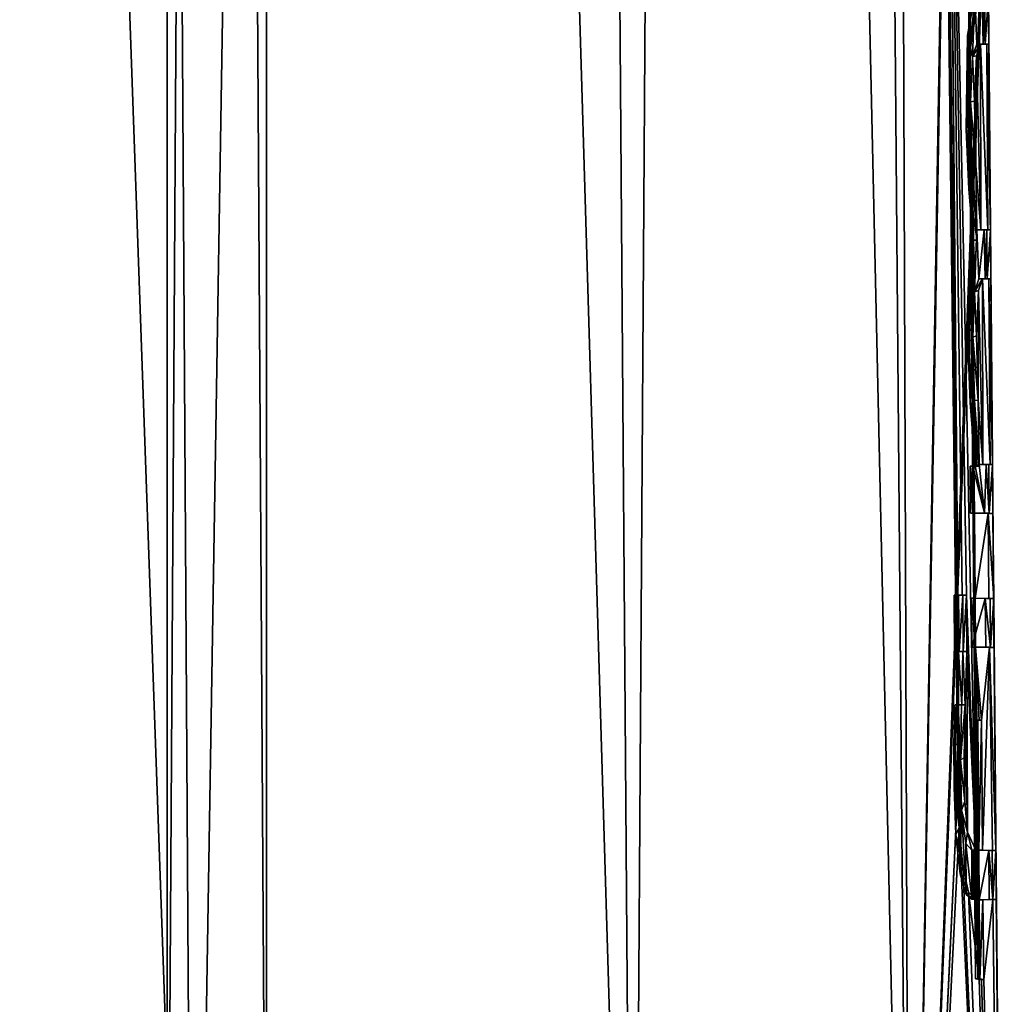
# Model space of a CAD drawing. Header units: millimetres. Extents: x -682 to 137, y -14 to 967.
# Tile 250 of 256: x 9.66 to 15, y 869.86 to 875.2. Entities that reach past the tile are written whole.
import ezdxf

# ---------------------------------------------------------------- set-up
doc = ezdxf.new("R2010")
doc.units = ezdxf.units.MM
doc.header["$LTSCALE"] = 65.185185
for name, color, linetype in [('3738', 7, 'CONTINUOUS'), ('3749', 7, 'CONTINUOUS'), ('3754', 7, 'CONTINUOUS'), ('3755', 7, 'CONTINUOUS'), ('3756', 7, 'CONTINUOUS'), ('3757', 7, 'CONTINUOUS'), ('3758', 7, 'CONTINUOUS'), ('3759', 7, 'CONTINUOUS'), ('3760', 7, 'CONTINUOUS'), ('3761', 7, 'CONTINUOUS'), ('3762', 7, 'CONTINUOUS'), ('3763', 7, 'CONTINUOUS'), ('3764', 7, 'CONTINUOUS'), ('3765', 7, 'CONTINUOUS'), ('3766', 7, 'CONTINUOUS'), ('3767', 7, 'CONTINUOUS'), ('3768', 7, 'CONTINUOUS'), ('3769', 7, 'CONTINUOUS'), ('3770', 7, 'CONTINUOUS'), ('3771', 7, 'CONTINUOUS'), ('3772', 7, 'CONTINUOUS'), ('3773', 7, 'CONTINUOUS'), ('3774', 7, 'CONTINUOUS'), ('3775', 7, 'CONTINUOUS'), ('3776', 7, 'CONTINUOUS'), ('3777', 7, 'CONTINUOUS'), ('3778', 7, 'CONTINUOUS'), ('3779', 7, 'CONTINUOUS'), ('3780', 7, 'CONTINUOUS'), ('3781', 7, 'CONTINUOUS'), ('3782', 7, 'CONTINUOUS'), ('3783', 7, 'CONTINUOUS'), ('3784', 7, 'CONTINUOUS'), ('3785', 7, 'CONTINUOUS'), ('3786', 7, 'CONTINUOUS'), ('3787', 7, 'CONTINUOUS'), ('3789', 7, 'CONTINUOUS'), ('3790', 7, 'CONTINUOUS'), ('3791', 7, 'CONTINUOUS'), ('3792', 7, 'CONTINUOUS'), ('3793', 7, 'CONTINUOUS')]:
    doc.layers.add(name, color=color, linetype=linetype)

msp = doc.modelspace()

# ---------------------------------------------------------------- linework, layer by layer
at = {"layer": '3738', "color": 7, "linetype": 'CONTINUOUS', "true_color": 0x96918c}
for points in [[(8.8988, 867.5, -6.4653), (10.4616, 867.5, -3.3992), (10.4616, 953.8, -3.3994), (8.8988, 867.5, -6.4653)], [(8.899, 953.8, -6.4659), (8.8988, 867.5, -6.4653), (10.4616, 953.8, -3.3994), (8.899, 953.8, -6.4659)], [(10.4616, 867.5, 3.3992), (8.8988, 867.5, 6.4653), (10.4616, 953.8, 3.3994), (10.4616, 867.5, 3.3992)], [(10.4616, 953.8, 3.3994), (8.8988, 867.5, 6.4653), (8.899, 953.8, 6.4659), (10.4616, 953.8, 3.3994)], [(10.4616, 867.5, -3.3992), (10.9995, 867.5), (10.4616, 953.8, -3.3994), (10.4616, 867.5, -3.3992)], [(10.9995, 867.5), (10.4616, 867.5, 3.3992), (11, 953.8, 0), (10.9995, 867.5)], [(10.4616, 953.8, -3.3994), (10.9995, 867.5), (11, 953.8, 0), (10.4616, 953.8, -3.3994)], [(11, 953.8, 0), (10.4616, 867.5, 3.3992), (10.4616, 953.8, 3.3994), (11, 953.8, 0)]]:
    msp.add_3dface(points, dxfattribs=at)
at = {"layer": '3749', "color": 7, "linetype": 'CONTINUOUS', "true_color": 0x96918c}
for points in [[(9.9864, 965.5044, -9.9864), (7.4978, 865.5044, -12.9866), (7.0615, 965.5044, -12.2308), (9.9864, 965.5044, -9.9864)], [(7.4978, 865.5044, 12.9866), (10.6035, 865.5044, 10.6035), (7.0615, 965.5044, 12.2308), (7.4978, 865.5044, 12.9866)], [(7.0615, 965.5044, 12.2308), (10.6035, 865.5044, 10.6035), (9.9864, 965.5044, 9.9864), (7.0615, 965.5044, 12.2308)], [(10.6035, 865.5044, -10.6035), (7.4978, 865.5044, -12.9866), (9.9864, 965.5044, -9.9864), (10.6035, 865.5044, -10.6035)], [(12.2308, 965.5044, -7.0615), (10.6035, 865.5044, -10.6035), (9.9864, 965.5044, -9.9864), (12.2308, 965.5044, -7.0615)], [(10.6035, 865.5044, 10.6035), (12.9866, 865.5044, 7.4978), (9.9864, 965.5044, 9.9864), (10.6035, 865.5044, 10.6035)], [(9.9864, 965.5044, 9.9864), (12.9866, 865.5044, 7.4978), (12.2308, 965.5044, 7.0615), (9.9864, 965.5044, 9.9864)], [(12.9866, 865.5044, -7.4978), (10.6035, 865.5044, -10.6035), (12.2308, 965.5044, -7.0615), (12.9866, 865.5044, -7.4978)], [(13.6417, 965.5044, -3.6553), (12.9866, 865.5044, -7.4978), (12.2308, 965.5044, -7.0615), (13.6417, 965.5044, -3.6553)], [(12.9866, 865.5044, 7.4978), (14.4846, 865.5044, 3.8812), (12.2308, 965.5044, 7.0615), (12.9866, 865.5044, 7.4978)], [(12.2308, 965.5044, 7.0615), (14.4846, 865.5044, 3.8812), (13.6417, 965.5044, 3.6553), (12.2308, 965.5044, 7.0615)], [(14.4846, 865.5044, -3.8812), (12.9866, 865.5044, -7.4978), (13.6417, 965.5044, -3.6553), (14.4846, 865.5044, -3.8812)], [(14.1229, 965.5044, 0), (14.4846, 865.5044, -3.8812), (13.6417, 965.5044, -3.6553), (14.1229, 965.5044, 0)], [(13.6417, 965.5044, 3.6553), (14.4846, 865.5044, 3.8812), (14.7438, 871.041, 2.458), (13.6417, 965.5044, 3.6553)], [(14.7473, 871.485, 2.413), (13.6417, 965.5044, 3.6553), (14.7433, 871.2692, 2.449), (14.7473, 871.485, 2.413)], [(13.6417, 965.5044, 3.6553), (14.7473, 871.485, 2.413), (14.6894, 878.237, 2.402), (13.6417, 965.5044, 3.6553)], [(14.7433, 871.2692, 2.449), (13.6417, 965.5044, 3.6553), (14.7438, 871.041, 2.458), (14.7433, 871.2692, 2.449)], [(14.4846, 865.5044, -3.8812), (14.1229, 965.5044, 0), (14.6973, 878.236, -2.353), (14.4846, 865.5044, -3.8812)], [(14.6996, 877.974, -2.353), (14.4846, 865.5044, -3.8812), (14.6973, 878.236, -2.353), (14.6996, 877.974, -2.353)], [(14.6894, 878.237, 2.402), (14.7473, 871.485, 2.413), (14.6917, 877.975, 2.402), (14.6894, 878.237, 2.402)], [(14.9008, 876.3602, -0.0313), (14.4846, 865.5044, -3.8812), (14.6996, 877.974, -2.353), (14.9008, 876.3602, -0.0313)], [(14.7906, 872.078, 2.095), (14.8406, 870.697, 1.808), (14.6917, 877.975, 2.402), (14.7906, 872.078, 2.095)], [(14.8406, 870.697, 1.808), (14.7901, 876.7117, 1.7878), (14.6917, 877.975, 2.402), (14.8406, 870.697, 1.808)], [(14.6917, 877.975, 2.402), (14.7473, 871.485, 2.413), (14.7442, 872.078, 2.4), (14.6917, 877.975, 2.402)], [(14.7682, 872.078, 2.2476), (14.7906, 872.078, 2.095), (14.6917, 877.975, 2.402), (14.7682, 872.078, 2.2476)], [(14.7442, 872.078, 2.4), (14.7682, 872.078, 2.2476), (14.6917, 877.975, 2.402), (14.7442, 872.078, 2.4)], [(14.8406, 870.697, 1.808), (14.8189, 873.459, 1.786), (14.7901, 876.7117, 1.7878), (14.8406, 870.697, 1.808)], [(14.8189, 873.459, 1.786), (14.8078, 874.7518, 1.7843), (14.7901, 876.7117, 1.7878), (14.8189, 873.459, 1.786)], [(14.7901, 876.7117, 1.7878), (14.8078, 874.7518, 1.7843), (14.7961, 876.3623, 1.7638), (14.7901, 876.7117, 1.7878)], [(14.9018, 876.252, -0.0287), (14.4846, 865.5044, -3.8812), (14.9008, 876.3602, -0.0313), (14.9018, 876.252, -0.0287)], [(14.8078, 874.7518, 1.7843), (14.8127, 875.0455, 1.7207), (14.7961, 876.3623, 1.7638), (14.8078, 874.7518, 1.7843)], [(14.7961, 876.3623, 1.7638), (14.8127, 875.0455, 1.7207), (14.8117, 876.0315, 1.6533), (14.7961, 876.3623, 1.7638)], [(14.9027, 876.1478, -0.0194), (14.4846, 865.5044, -3.8812), (14.9018, 876.252, -0.0287), (14.9027, 876.1478, -0.0194)], [(14.9956, 865.5044, 0), (14.4846, 865.5044, -3.8812), (14.9027, 876.1478, -0.0194), (14.9956, 865.5044, 0)], [(14.9036, 876.0506, 0.0004), (14.9956, 865.5044, 0), (14.9027, 876.1478, -0.0194), (14.9036, 876.0506, 0.0004)], [(14.8127, 875.0455, 1.7207), (14.8566, 875.328, 1.259), (14.8117, 876.0315, 1.6533), (14.8127, 875.0455, 1.7207)], [(14.9099, 875.328, 0.023), (14.9956, 865.5044, 0), (14.9036, 876.0506, 0.0004), (14.9099, 875.328, 0.023)], [(14.9122, 875.063, 0.023), (14.9956, 865.5044, 0), (14.9099, 875.328, 0.023), (14.9122, 875.063, 0.023)], [(14.8444, 874.9991, 1.4259), (14.8677, 874.058, 1.259), (14.867, 875.063, 1.16), (14.8444, 874.9991, 1.4259)], [(14.8677, 874.058, 1.259), (14.9072, 874.058, 0.6415), (14.867, 875.063, 1.16), (14.8677, 874.058, 1.259)], [(14.867, 875.063, 1.16), (14.9072, 874.058, 0.6415), (14.9004, 875.063, 0.5919), (14.867, 875.063, 1.16)], [(14.9072, 874.058, 0.6415), (14.9209, 874.058, 0.023), (14.9004, 875.063, 0.5919), (14.9072, 874.058, 0.6415)], [(14.9004, 875.063, 0.5919), (14.9209, 874.058, 0.023), (14.9122, 875.063, 0.023), (14.9004, 875.063, 0.5919)], [(14.9209, 874.058, 0.023), (14.9956, 865.5044, 0), (14.9122, 875.063, 0.023), (14.9209, 874.058, 0.023)], [(14.8334, 874.754, 1.5568), (14.8422, 874.4064, 1.5012), (14.8444, 874.9991, 1.4259), (14.8334, 874.754, 1.5568)], [(14.8422, 874.4064, 1.5012), (14.8677, 874.058, 1.259), (14.8444, 874.9991, 1.4259), (14.8422, 874.4064, 1.5012)], [(14.8132, 874.4754, 1.759), (14.8078, 874.7518, 1.7843), (14.8247, 873.7817, 1.7134), (14.8132, 874.4754, 1.759)], [(14.8247, 873.7817, 1.7134), (14.8078, 874.7518, 1.7843), (14.8189, 873.459, 1.786), (14.8247, 873.7817, 1.7134)], [(14.8478, 874.002, 1.481), (14.8132, 874.4754, 1.759), (14.8247, 873.7817, 1.7134), (14.8478, 874.002, 1.481)], [(14.9233, 873.792, 0.023), (14.9956, 865.5044, 0), (14.9209, 874.058, 0.023), (14.9233, 873.792, 0.023)], [(14.8555, 873.7288, 1.4264), (14.8789, 872.787, 1.259), (14.8781, 873.792, 1.16), (14.8555, 873.7288, 1.4264)], [(14.8789, 872.787, 1.259), (14.9183, 872.787, 0.6415), (14.8781, 873.792, 1.16), (14.8789, 872.787, 1.259)], [(14.8781, 873.792, 1.16), (14.9183, 872.787, 0.6415), (14.9115, 873.792, 0.5919), (14.8781, 873.792, 1.16)], [(14.9183, 872.787, 0.6415), (14.932, 872.787, 0.023), (14.9115, 873.792, 0.5919), (14.9183, 872.787, 0.6415)], [(14.9115, 873.792, 0.5919), (14.932, 872.787, 0.023), (14.9233, 873.792, 0.023), (14.9115, 873.792, 0.5919)], [(14.932, 872.787, 0.023), (14.9956, 865.5044, 0), (14.9233, 873.792, 0.023), (14.932, 872.787, 0.023)], [(14.8445, 873.4835, 1.5571), (14.8534, 873.1356, 1.5005), (14.8555, 873.7288, 1.4264), (14.8445, 873.4835, 1.5571)], [(14.8534, 873.1356, 1.5005), (14.8789, 872.787, 1.259), (14.8555, 873.7288, 1.4264), (14.8534, 873.1356, 1.5005)], [(14.8406, 870.697, 1.808), (14.8472, 870.697, 1.7524), (14.8189, 873.459, 1.786), (14.8406, 870.697, 1.808)], [(14.8189, 873.459, 1.786), (14.8472, 870.697, 1.7524), (14.8312, 872.777, 1.733), (14.8189, 873.459, 1.786)], [(14.8325, 873.0919, 1.6983), (14.8189, 873.459, 1.786), (14.8312, 872.777, 1.733), (14.8325, 873.0919, 1.6983)], [(14.8447, 872.777, 1.6136), (14.8325, 873.0919, 1.6983), (14.8312, 872.777, 1.733), (14.8447, 872.777, 1.6136)], [(14.8572, 872.777, 1.494), (14.8325, 873.0919, 1.6983), (14.8447, 872.777, 1.6136), (14.8572, 872.777, 1.494)], [(14.8312, 872.777, 1.733), (14.8472, 870.697, 1.7524), (14.8335, 872.523, 1.733), (14.8312, 872.777, 1.733)], [(14.9343, 872.522, 0.023), (14.9956, 865.5044, 0), (14.932, 872.787, 0.023), (14.9343, 872.522, 0.023)], [(14.8335, 872.523, 1.733), (14.8472, 870.697, 1.7524), (14.8375, 872.062, 1.733), (14.8335, 872.523, 1.733)], [(14.8335, 872.523, 1.733), (14.8375, 872.062, 1.733), (14.9084, 872.5225, 0.8795), (14.8335, 872.523, 1.733)], [(14.8375, 872.062, 1.733), (14.9125, 872.0615, 0.8794), (14.9084, 872.5225, 0.8795), (14.8375, 872.062, 1.733)], [(14.9125, 872.0615, 0.8794), (14.9384, 872.061, 0.023), (14.9084, 872.5225, 0.8795), (14.9125, 872.0615, 0.8794)], [(14.9384, 872.061, 0.023), (14.9343, 872.522, 0.023), (14.9084, 872.5225, 0.8795), (14.9384, 872.061, 0.023)], [(14.9384, 872.061, 0.023), (14.9956, 865.5044, 0), (14.9343, 872.522, 0.023), (14.9384, 872.061, 0.023)], [(14.7469, 871.774, 2.4), (14.7442, 872.078, 2.4), (14.7473, 871.485, 2.413), (14.7469, 871.774, 2.4)], [(14.7933, 871.774, 2.095), (14.8406, 870.697, 1.808), (14.7906, 872.078, 2.095), (14.7933, 871.774, 2.095)], [(14.8398, 871.797, 1.733), (14.8375, 872.062, 1.733), (14.8472, 870.697, 1.7524), (14.8398, 871.797, 1.733)], [(14.9407, 871.796, 0.023), (14.9956, 865.5044, 0), (14.9384, 872.061, 0.023), (14.9407, 871.796, 0.023)], [(14.7473, 871.485, 2.413), (14.7661, 871.485, 2.2951), (14.7469, 871.774, 2.4), (14.7473, 871.485, 2.413)], [(14.7469, 871.774, 2.4), (14.7661, 871.485, 2.2951), (14.7709, 871.774, 2.2476), (14.7469, 871.774, 2.4)], [(14.7661, 871.485, 2.2951), (14.784, 871.485, 2.177), (14.7709, 871.774, 2.2476), (14.7661, 871.485, 2.2951)], [(14.7709, 871.774, 2.2476), (14.784, 871.485, 2.177), (14.7933, 871.774, 2.095), (14.7709, 871.774, 2.2476)], [(14.784, 871.485, 2.177), (14.7955, 870.7946, 2.1398), (14.7933, 871.774, 2.095), (14.784, 871.485, 2.177)], [(14.7955, 870.7946, 2.1398), (14.8406, 870.697, 1.808), (14.7933, 871.774, 2.095), (14.7955, 870.7946, 2.1398)], [(14.8599, 871.401, 1.584), (14.8716, 871.401, 1.471), (14.8398, 871.797, 1.733), (14.8599, 871.401, 1.584)], [(14.8398, 871.797, 1.733), (14.8716, 871.401, 1.471), (14.9148, 871.7965, 0.8795), (14.8398, 871.797, 1.733)], [(14.8475, 871.401, 1.697), (14.8599, 871.401, 1.584), (14.8398, 871.797, 1.733), (14.8475, 871.401, 1.697)], [(14.8537, 870.697, 1.697), (14.8475, 871.401, 1.697), (14.8398, 871.797, 1.733), (14.8537, 870.697, 1.697)], [(14.8472, 870.697, 1.7524), (14.8537, 870.697, 1.697), (14.8398, 871.797, 1.733), (14.8472, 870.697, 1.7524)], [(14.8716, 871.401, 1.471), (14.8777, 870.697, 1.471), (14.9148, 871.7965, 0.8795), (14.8716, 871.401, 1.471)], [(14.8777, 870.697, 1.471), (14.9316, 870.6965, 0.7479), (14.9148, 871.7965, 0.8795), (14.8777, 870.697, 1.471)], [(14.9316, 870.6965, 0.7479), (14.9503, 870.696, 0.023), (14.9148, 871.7965, 0.8795), (14.9316, 870.6965, 0.7479)], [(14.9503, 870.696, 0.023), (14.9407, 871.796, 0.023), (14.9148, 871.7965, 0.8795), (14.9503, 870.696, 0.023)], [(14.9503, 870.696, 0.023), (14.9956, 865.5044, 0), (14.9407, 871.796, 0.023), (14.9503, 870.696, 0.023)], [(14.7787, 871.1972, 2.2293), (14.7822, 870.9612, 2.2202), (14.784, 871.485, 2.177), (14.7787, 871.1972, 2.2293)], [(14.7822, 870.9612, 2.2202), (14.7955, 870.7946, 2.1398), (14.784, 871.485, 2.177), (14.7822, 870.9612, 2.2202)], [(14.7438, 871.041, 2.458), (14.4846, 865.5044, 3.8812), (14.7511, 870.8199, 2.4258), (14.7438, 871.041, 2.458)], [(14.4846, 865.5044, 3.8812), (14.9956, 865.5044, 0), (14.7511, 870.8199, 2.4258), (14.4846, 865.5044, 3.8812)], [(14.7511, 870.8199, 2.4258), (14.9956, 865.5044, 0), (14.7703, 870.6095, 2.318), (14.7511, 870.8199, 2.4258)], [(14.9526, 870.431, 0.023), (14.9956, 865.5044, 0), (14.9503, 870.696, 0.023), (14.9526, 870.431, 0.023)], [(14.7703, 870.6095, 2.318), (14.9956, 865.5044, 0), (14.8025, 870.471, 2.1107), (14.7703, 870.6095, 2.318)], [(14.8025, 870.471, 2.1107), (14.9956, 865.5044, 0), (14.8598, 870, 1.697), (14.8025, 870.471, 2.1107)], [(14.8404, 870.432, 1.828), (14.8025, 870.471, 2.1107), (14.8598, 870, 1.697), (14.8404, 870.432, 1.828)], [(14.8484, 870.432, 1.7625), (14.8404, 870.432, 1.828), (14.8598, 870, 1.697), (14.8484, 870.432, 1.7625)], [(14.856, 870.432, 1.697), (14.8484, 870.432, 1.7625), (14.8598, 870, 1.697), (14.856, 870.432, 1.697)], [(14.8801, 870.429, 1.471), (14.8839, 869.997, 1.471), (14.9339, 870.43, 0.7479), (14.8801, 870.429, 1.471)], [(14.8839, 869.997, 1.471), (14.9956, 865.5044, 0), (14.9339, 870.43, 0.7479), (14.8839, 869.997, 1.471)], [(14.9956, 865.5044, 0), (14.9526, 870.431, 0.023), (14.9339, 870.43, 0.7479), (14.9956, 865.5044, 0)], [(14.8598, 870, 1.697), (14.9956, 865.5044, 0), (14.8723, 869.9985, 1.584), (14.8598, 870, 1.697)], [(14.8723, 869.9985, 1.584), (14.9956, 865.5044, 0), (14.8839, 869.997, 1.471), (14.8723, 869.9985, 1.584)]]:
    msp.add_3dface(points, dxfattribs=at)
at = {"layer": '3754', "color": 7, "linetype": 'CONTINUOUS', "true_color": 0x96918c}
for points in [[(14.8365, 875.328, 1.259), (14.7963, 875.1094, 1.684), (14.8239, 874.9957, 1.4306), (14.8365, 875.328, 1.259)], [(14.8469, 875.063, 1.16), (14.8365, 875.328, 1.259), (14.8239, 874.9957, 1.4306), (14.8469, 875.063, 1.16)], [(14.876, 875.328, 0.6417), (14.8365, 875.328, 1.259), (14.8469, 875.063, 1.16), (14.876, 875.328, 0.6417)], [(14.8804, 875.063, 0.5919), (14.876, 875.328, 0.6417), (14.8469, 875.063, 1.16), (14.8804, 875.063, 0.5919)], [(14.8899, 875.328, 0.023), (14.876, 875.328, 0.6417), (14.8922, 875.063, 0.023), (14.8899, 875.328, 0.023)], [(14.8922, 875.063, 0.023), (14.876, 875.328, 0.6417), (14.8804, 875.063, 0.5919), (14.8922, 875.063, 0.023)], [(14.7893, 874.6017, 1.7815), (14.8041, 874.2773, 1.6789), (14.7963, 875.1094, 1.684), (14.7893, 874.6017, 1.7815)], [(14.7963, 875.1094, 1.684), (14.8041, 874.2773, 1.6789), (14.8133, 874.7504, 1.5571), (14.7963, 875.1094, 1.684)], [(14.8239, 874.9957, 1.4306), (14.7963, 875.1094, 1.684), (14.8133, 874.7504, 1.5571), (14.8239, 874.9957, 1.4306)], [(14.8041, 874.2773, 1.6789), (14.8277, 874.002, 1.481), (14.8133, 874.7504, 1.5571), (14.8041, 874.2773, 1.6789)], [(14.8133, 874.7504, 1.5571), (14.8277, 874.002, 1.481), (14.8221, 874.406, 1.501), (14.8133, 874.7504, 1.5571)], [(14.8221, 874.406, 1.501), (14.8277, 874.002, 1.481), (14.8346, 873.722, 1.4357), (14.8221, 874.406, 1.501)], [(14.8477, 874.058, 1.259), (14.8221, 874.406, 1.501), (14.8346, 873.722, 1.4357), (14.8477, 874.058, 1.259)], [(14.8581, 873.792, 1.16), (14.8477, 874.058, 1.259), (14.8346, 873.722, 1.4357), (14.8581, 873.792, 1.16)], [(14.8871, 874.058, 0.6416), (14.8477, 874.058, 1.259), (14.8581, 873.792, 1.16), (14.8871, 874.058, 0.6416)], [(14.8915, 873.792, 0.5919), (14.8871, 874.058, 0.6416), (14.8581, 873.792, 1.16), (14.8915, 873.792, 0.5919)], [(14.9009, 874.058, 0.023), (14.8871, 874.058, 0.6416), (14.9033, 873.792, 0.023), (14.9009, 874.058, 0.023)], [(14.9033, 873.792, 0.023), (14.8871, 874.058, 0.6416), (14.8915, 873.792, 0.5919), (14.9033, 873.792, 0.023)], [(14.8277, 874.002, 1.481), (14.8034, 873.7624, 1.7245), (14.8244, 873.4753, 1.5578), (14.8277, 874.002, 1.481)], [(14.8346, 873.722, 1.4357), (14.8277, 874.002, 1.481), (14.8244, 873.4753, 1.5578), (14.8346, 873.722, 1.4357)], [(14.7988, 873.459, 1.786), (14.8107, 873.1197, 1.7106), (14.8034, 873.7624, 1.7245), (14.7988, 873.459, 1.786)], [(14.8034, 873.7624, 1.7245), (14.8107, 873.1197, 1.7106), (14.8244, 873.4753, 1.5578), (14.8034, 873.7624, 1.7245)], [(14.8107, 873.1197, 1.7106), (14.8371, 872.777, 1.494), (14.8244, 873.4753, 1.5578), (14.8107, 873.1197, 1.7106)], [(14.8244, 873.4753, 1.5578), (14.8371, 872.777, 1.494), (14.8334, 873.1332, 1.4994), (14.8244, 873.4753, 1.5578)], [(14.8334, 873.1332, 1.4994), (14.8371, 872.777, 1.494), (14.8588, 872.787, 1.259), (14.8334, 873.1332, 1.4994)], [(14.8111, 872.777, 1.733), (14.8133, 872.523, 1.733), (14.8246, 872.777, 1.6136), (14.8111, 872.777, 1.733)], [(14.8246, 872.777, 1.6136), (14.8133, 872.523, 1.733), (14.8884, 872.5225, 0.8795), (14.8246, 872.777, 1.6136)], [(14.8371, 872.777, 1.494), (14.8246, 872.777, 1.6136), (14.8884, 872.5225, 0.8795), (14.8371, 872.777, 1.494)], [(14.8588, 872.787, 1.259), (14.8371, 872.777, 1.494), (14.8884, 872.5225, 0.8795), (14.8588, 872.787, 1.259)], [(14.8982, 872.787, 0.6416), (14.8588, 872.787, 1.259), (14.8884, 872.5225, 0.8795), (14.8982, 872.787, 0.6416)], [(14.9143, 872.522, 0.023), (14.8982, 872.787, 0.6416), (14.8884, 872.5225, 0.8795), (14.9143, 872.522, 0.023)], [(14.912, 872.787, 0.023), (14.8982, 872.787, 0.6416), (14.9143, 872.522, 0.023), (14.912, 872.787, 0.023)], [(14.7479, 872.078, 2.2476), (14.7239, 872.078, 2.4), (14.7266, 871.774, 2.4), (14.7479, 872.078, 2.2476)], [(14.7506, 871.774, 2.2476), (14.7479, 872.078, 2.2476), (14.7266, 871.774, 2.4), (14.7506, 871.774, 2.2476)], [(14.7704, 872.078, 2.095), (14.7479, 872.078, 2.2476), (14.7506, 871.774, 2.2476), (14.7704, 872.078, 2.095)], [(14.7731, 871.774, 2.095), (14.7704, 872.078, 2.095), (14.7506, 871.774, 2.2476), (14.7731, 871.774, 2.095)], [(14.8174, 872.062, 1.733), (14.8197, 871.797, 1.733), (14.8924, 872.0615, 0.8795), (14.8174, 872.062, 1.733)], [(14.8924, 872.0615, 0.8795), (14.8197, 871.797, 1.733), (14.8947, 871.7965, 0.8795), (14.8924, 872.0615, 0.8795)], [(14.9184, 872.061, 0.023), (14.8924, 872.0615, 0.8795), (14.9207, 871.796, 0.023), (14.9184, 872.061, 0.023)], [(14.9207, 871.796, 0.023), (14.8924, 872.0615, 0.8795), (14.8947, 871.7965, 0.8795), (14.9207, 871.796, 0.023)], [(14.723, 871.2696, 2.4488), (14.7334, 870.7799, 2.4124), (14.727, 871.485, 2.413), (14.723, 871.2696, 2.4488)], [(14.727, 871.485, 2.413), (14.7334, 870.7799, 2.4124), (14.7459, 871.485, 2.2951), (14.727, 871.485, 2.413)], [(14.7334, 870.7799, 2.4124), (14.7563, 870.5687, 2.2802), (14.7459, 871.485, 2.2951), (14.7334, 870.7799, 2.4124)], [(14.7459, 871.485, 2.2951), (14.7563, 870.5687, 2.2802), (14.7585, 871.1876, 2.2299), (14.7459, 871.485, 2.2951)], [(14.7638, 871.485, 2.177), (14.7459, 871.485, 2.2951), (14.7585, 871.1876, 2.2299), (14.7638, 871.485, 2.177)], [(14.8273, 871.401, 1.697), (14.8335, 870.697, 1.697), (14.8398, 871.401, 1.584), (14.8273, 871.401, 1.697)], [(14.8335, 870.697, 1.697), (14.8359, 870.432, 1.697), (14.8398, 871.401, 1.584), (14.8335, 870.697, 1.697)], [(14.8359, 870.432, 1.697), (14.8396, 870, 1.697), (14.8398, 871.401, 1.584), (14.8359, 870.432, 1.697)], [(14.8396, 870, 1.697), (14.8521, 869.9985, 1.584), (14.8398, 871.401, 1.584), (14.8396, 870, 1.697)], [(14.8398, 871.401, 1.584), (14.8521, 869.9985, 1.584), (14.8515, 871.401, 1.471), (14.8398, 871.401, 1.584)], [(14.8515, 871.401, 1.471), (14.8521, 869.9985, 1.584), (14.8576, 870.697, 1.471), (14.8515, 871.401, 1.471)], [(14.7235, 871.041, 2.458), (14.7334, 870.7799, 2.4124), (14.723, 871.2696, 2.4488), (14.7235, 871.041, 2.458)], [(14.7585, 871.1876, 2.2299), (14.7563, 870.5687, 2.2802), (14.7643, 870.9147, 2.2076), (14.7585, 871.1876, 2.2299)], [(14.7563, 870.5687, 2.2802), (14.7886, 870.4582, 2.067), (14.7643, 870.9147, 2.2076), (14.7563, 870.5687, 2.2802)], [(14.7643, 870.9147, 2.2076), (14.7886, 870.4582, 2.067), (14.7881, 870.7335, 2.0534), (14.7643, 870.9147, 2.2076)], [(14.7886, 870.4582, 2.067), (14.8203, 870.432, 1.828), (14.7881, 870.7335, 2.0534), (14.7886, 870.4582, 2.067)], [(14.7881, 870.7335, 2.0534), (14.8203, 870.432, 1.828), (14.8204, 870.697, 1.808), (14.7881, 870.7335, 2.0534)], [(14.8203, 870.432, 1.828), (14.8282, 870.432, 1.7625), (14.8204, 870.697, 1.808), (14.8203, 870.432, 1.828)], [(14.8204, 870.697, 1.808), (14.8282, 870.432, 1.7625), (14.8271, 870.697, 1.7526), (14.8204, 870.697, 1.808)], [(14.8282, 870.432, 1.7625), (14.8359, 870.432, 1.697), (14.8271, 870.697, 1.7526), (14.8282, 870.432, 1.7625)], [(14.8271, 870.697, 1.7526), (14.8359, 870.432, 1.697), (14.8335, 870.697, 1.697), (14.8271, 870.697, 1.7526)], [(14.86, 870.429, 1.471), (14.8576, 870.697, 1.471), (14.8521, 869.9985, 1.584), (14.86, 870.429, 1.471)], [(14.8576, 870.697, 1.471), (14.86, 870.429, 1.471), (14.9115, 870.6965, 0.7479), (14.8576, 870.697, 1.471)], [(14.9115, 870.6965, 0.7479), (14.86, 870.429, 1.471), (14.9139, 870.43, 0.7479), (14.9115, 870.6965, 0.7479)], [(14.9303, 870.696, 0.023), (14.9115, 870.6965, 0.7479), (14.9326, 870.431, 0.023), (14.9303, 870.696, 0.023)], [(14.9326, 870.431, 0.023), (14.9115, 870.6965, 0.7479), (14.9139, 870.43, 0.7479), (14.9326, 870.431, 0.023)], [(14.8638, 869.997, 1.471), (14.86, 870.429, 1.471), (14.8521, 869.9985, 1.584), (14.8638, 869.997, 1.471)]]:
    msp.add_3dface(points, dxfattribs=at)
at = {"layer": '3755', "color": 7, "linetype": 'CONTINUOUS', "true_color": 0x96918c}
for points in [[(14.8801, 870.429, 1.471), (14.9339, 870.43, 0.7479), (14.86, 870.429, 1.471), (14.8801, 870.429, 1.471)], [(14.86, 870.429, 1.471), (14.9339, 870.43, 0.7479), (14.9139, 870.43, 0.7479), (14.86, 870.429, 1.471)], [(14.9339, 870.43, 0.7479), (14.9526, 870.431, 0.023), (14.9139, 870.43, 0.7479), (14.9339, 870.43, 0.7479)], [(14.9526, 870.431, 0.023), (14.9326, 870.431, 0.023), (14.9139, 870.43, 0.7479), (14.9526, 870.431, 0.023)]]:
    msp.add_3dface(points, dxfattribs=at)
at = {"layer": '3756', "color": 7, "linetype": 'CONTINUOUS', "true_color": 0x96918c}
for points in [[(14.9503, 870.696, 0.023), (14.9303, 870.696, 0.023), (14.9326, 870.431, 0.023), (14.9503, 870.696, 0.023)], [(14.9526, 870.431, 0.023), (14.9503, 870.696, 0.023), (14.9326, 870.431, 0.023), (14.9526, 870.431, 0.023)]]:
    msp.add_3dface(points, dxfattribs=at)
at = {"layer": '3757', "color": 7, "linetype": 'CONTINUOUS', "true_color": 0x96918c}
for points in [[(14.8777, 870.697, 1.471), (14.8576, 870.697, 1.471), (14.9115, 870.6965, 0.7479), (14.8777, 870.697, 1.471)], [(14.9316, 870.6965, 0.7479), (14.8777, 870.697, 1.471), (14.9115, 870.6965, 0.7479), (14.9316, 870.6965, 0.7479)], [(14.9316, 870.6965, 0.7479), (14.9115, 870.6965, 0.7479), (14.9303, 870.696, 0.023), (14.9316, 870.6965, 0.7479)], [(14.9503, 870.696, 0.023), (14.9316, 870.6965, 0.7479), (14.9303, 870.696, 0.023), (14.9503, 870.696, 0.023)]]:
    msp.add_3dface(points, dxfattribs=at)
at = {"layer": '3758', "color": 7, "linetype": 'CONTINUOUS', "true_color": 0x96918c}
for points in [[(14.8716, 871.401, 1.471), (14.8515, 871.401, 1.471), (14.8576, 870.697, 1.471), (14.8716, 871.401, 1.471)], [(14.8777, 870.697, 1.471), (14.8716, 871.401, 1.471), (14.8576, 870.697, 1.471), (14.8777, 870.697, 1.471)]]:
    msp.add_3dface(points, dxfattribs=at)
at = {"layer": '3759', "color": 7, "linetype": 'CONTINUOUS', "true_color": 0x96918c}
for points in [[(14.8475, 871.401, 1.697), (14.8273, 871.401, 1.697), (14.8398, 871.401, 1.584), (14.8475, 871.401, 1.697)], [(14.8599, 871.401, 1.584), (14.8475, 871.401, 1.697), (14.8398, 871.401, 1.584), (14.8599, 871.401, 1.584)], [(14.8599, 871.401, 1.584), (14.8398, 871.401, 1.584), (14.8515, 871.401, 1.471), (14.8599, 871.401, 1.584)], [(14.8716, 871.401, 1.471), (14.8599, 871.401, 1.584), (14.8515, 871.401, 1.471), (14.8716, 871.401, 1.471)]]:
    msp.add_3dface(points, dxfattribs=at)
at = {"layer": '3760', "color": 7, "linetype": 'CONTINUOUS', "true_color": 0x96918c}
for points in [[(14.8475, 871.401, 1.697), (14.8537, 870.697, 1.697), (14.8273, 871.401, 1.697), (14.8475, 871.401, 1.697)], [(14.8537, 870.697, 1.697), (14.8335, 870.697, 1.697), (14.8273, 871.401, 1.697), (14.8537, 870.697, 1.697)]]:
    msp.add_3dface(points, dxfattribs=at)
at = {"layer": '3761', "color": 7, "linetype": 'CONTINUOUS', "true_color": 0x96918c}
for points in [[(14.8406, 870.697, 1.808), (14.8204, 870.697, 1.808), (14.8271, 870.697, 1.7526), (14.8406, 870.697, 1.808)], [(14.8472, 870.697, 1.7524), (14.8406, 870.697, 1.808), (14.8271, 870.697, 1.7526), (14.8472, 870.697, 1.7524)], [(14.8472, 870.697, 1.7524), (14.8271, 870.697, 1.7526), (14.8335, 870.697, 1.697), (14.8472, 870.697, 1.7524)], [(14.8537, 870.697, 1.697), (14.8472, 870.697, 1.7524), (14.8335, 870.697, 1.697), (14.8537, 870.697, 1.697)]]:
    msp.add_3dface(points, dxfattribs=at)
at = {"layer": '3762', "color": 7, "linetype": 'CONTINUOUS', "true_color": 0x96918c}
for points in [[(14.7787, 871.1972, 2.2293), (14.784, 871.485, 2.177), (14.7585, 871.1876, 2.2299), (14.7787, 871.1972, 2.2293)], [(14.784, 871.485, 2.177), (14.7638, 871.485, 2.177), (14.7585, 871.1876, 2.2299), (14.784, 871.485, 2.177)], [(14.7822, 870.9612, 2.2202), (14.7787, 871.1972, 2.2293), (14.7585, 871.1876, 2.2299), (14.7822, 870.9612, 2.2202)], [(14.7822, 870.9612, 2.2202), (14.7585, 871.1876, 2.2299), (14.7643, 870.9147, 2.2076), (14.7822, 870.9612, 2.2202)], [(14.7955, 870.7946, 2.1398), (14.7822, 870.9612, 2.2202), (14.7643, 870.9147, 2.2076), (14.7955, 870.7946, 2.1398)], [(14.7955, 870.7946, 2.1398), (14.7643, 870.9147, 2.2076), (14.7881, 870.7335, 2.0534), (14.7955, 870.7946, 2.1398)], [(14.7955, 870.7946, 2.1398), (14.7881, 870.7335, 2.0534), (14.8204, 870.697, 1.808), (14.7955, 870.7946, 2.1398)], [(14.8406, 870.697, 1.808), (14.7955, 870.7946, 2.1398), (14.8204, 870.697, 1.808), (14.8406, 870.697, 1.808)]]:
    msp.add_3dface(points, dxfattribs=at)
at = {"layer": '3763', "color": 7, "linetype": 'CONTINUOUS', "true_color": 0x96918c}
for points in [[(14.7473, 871.485, 2.413), (14.727, 871.485, 2.413), (14.7459, 871.485, 2.2951), (14.7473, 871.485, 2.413)], [(14.7661, 871.485, 2.2951), (14.7473, 871.485, 2.413), (14.7459, 871.485, 2.2951), (14.7661, 871.485, 2.2951)], [(14.7661, 871.485, 2.2951), (14.7459, 871.485, 2.2951), (14.7638, 871.485, 2.177), (14.7661, 871.485, 2.2951)], [(14.784, 871.485, 2.177), (14.7661, 871.485, 2.2951), (14.7638, 871.485, 2.177), (14.784, 871.485, 2.177)]]:
    msp.add_3dface(points, dxfattribs=at)
at = {"layer": '3764', "color": 7, "linetype": 'CONTINUOUS', "true_color": 0x96918c}
for points in [[(14.7433, 871.2692, 2.449), (14.723, 871.2696, 2.4488), (14.727, 871.485, 2.413), (14.7433, 871.2692, 2.449)], [(14.7473, 871.485, 2.413), (14.7433, 871.2692, 2.449), (14.727, 871.485, 2.413), (14.7473, 871.485, 2.413)], [(14.7433, 871.2692, 2.449), (14.7438, 871.041, 2.458), (14.723, 871.2696, 2.4488), (14.7433, 871.2692, 2.449)], [(14.7438, 871.041, 2.458), (14.7235, 871.041, 2.458), (14.723, 871.2696, 2.4488), (14.7438, 871.041, 2.458)]]:
    msp.add_3dface(points, dxfattribs=at)
at = {"layer": '3765', "color": 7, "linetype": 'CONTINUOUS', "true_color": 0x96918c}
for points in [[(14.7438, 871.041, 2.458), (14.7511, 870.8199, 2.4258), (14.7235, 871.041, 2.458), (14.7438, 871.041, 2.458)], [(14.7511, 870.8199, 2.4258), (14.7334, 870.7799, 2.4124), (14.7235, 871.041, 2.458), (14.7511, 870.8199, 2.4258)], [(14.7511, 870.8199, 2.4258), (14.7703, 870.6095, 2.318), (14.7334, 870.7799, 2.4124), (14.7511, 870.8199, 2.4258)], [(14.7703, 870.6095, 2.318), (14.7563, 870.5687, 2.2802), (14.7334, 870.7799, 2.4124), (14.7703, 870.6095, 2.318)], [(14.7703, 870.6095, 2.318), (14.8025, 870.471, 2.1107), (14.7563, 870.5687, 2.2802), (14.7703, 870.6095, 2.318)], [(14.8025, 870.471, 2.1107), (14.7886, 870.4582, 2.067), (14.7563, 870.5687, 2.2802), (14.8025, 870.471, 2.1107)], [(14.8025, 870.471, 2.1107), (14.8404, 870.432, 1.828), (14.7886, 870.4582, 2.067), (14.8025, 870.471, 2.1107)], [(14.8404, 870.432, 1.828), (14.8203, 870.432, 1.828), (14.7886, 870.4582, 2.067), (14.8404, 870.432, 1.828)]]:
    msp.add_3dface(points, dxfattribs=at)
at = {"layer": '3766', "color": 7, "linetype": 'CONTINUOUS', "true_color": 0x96918c}
for points in [[(14.8404, 870.432, 1.828), (14.8484, 870.432, 1.7625), (14.8203, 870.432, 1.828), (14.8404, 870.432, 1.828)], [(14.8484, 870.432, 1.7625), (14.8282, 870.432, 1.7625), (14.8203, 870.432, 1.828), (14.8484, 870.432, 1.7625)], [(14.8484, 870.432, 1.7625), (14.856, 870.432, 1.697), (14.8282, 870.432, 1.7625), (14.8484, 870.432, 1.7625)], [(14.856, 870.432, 1.697), (14.8359, 870.432, 1.697), (14.8282, 870.432, 1.7625), (14.856, 870.432, 1.697)]]:
    msp.add_3dface(points, dxfattribs=at)
at = {"layer": '3767', "color": 7, "linetype": 'CONTINUOUS', "true_color": 0x96918c}
for points in [[(14.856, 870.432, 1.697), (14.8598, 870, 1.697), (14.8359, 870.432, 1.697), (14.856, 870.432, 1.697)], [(14.8598, 870, 1.697), (14.8396, 870, 1.697), (14.8359, 870.432, 1.697), (14.8598, 870, 1.697)]]:
    msp.add_3dface(points, dxfattribs=at)
at = {"layer": '3768', "color": 7, "linetype": 'CONTINUOUS', "true_color": 0x96918c}
for points in [[(14.8598, 870, 1.697), (14.8723, 869.9985, 1.584), (14.8396, 870, 1.697), (14.8598, 870, 1.697)], [(14.8723, 869.9985, 1.584), (14.8521, 869.9985, 1.584), (14.8396, 870, 1.697), (14.8723, 869.9985, 1.584)], [(14.8723, 869.9985, 1.584), (14.8839, 869.997, 1.471), (14.8521, 869.9985, 1.584), (14.8723, 869.9985, 1.584)], [(14.8839, 869.997, 1.471), (14.8638, 869.997, 1.471), (14.8521, 869.9985, 1.584), (14.8839, 869.997, 1.471)]]:
    msp.add_3dface(points, dxfattribs=at)
at = {"layer": '3769', "color": 7, "linetype": 'CONTINUOUS', "true_color": 0x96918c}
for points in [[(14.8801, 870.429, 1.471), (14.86, 870.429, 1.471), (14.8638, 869.997, 1.471), (14.8801, 870.429, 1.471)], [(14.8839, 869.997, 1.471), (14.8801, 870.429, 1.471), (14.8638, 869.997, 1.471), (14.8839, 869.997, 1.471)]]:
    msp.add_3dface(points, dxfattribs=at)
at = {"layer": '3770', "color": 7, "linetype": 'CONTINUOUS', "true_color": 0x96918c}
for points in [[(14.7442, 872.078, 2.4), (14.7469, 871.774, 2.4), (14.7239, 872.078, 2.4), (14.7442, 872.078, 2.4)], [(14.7239, 872.078, 2.4), (14.7469, 871.774, 2.4), (14.7266, 871.774, 2.4), (14.7239, 872.078, 2.4)]]:
    msp.add_3dface(points, dxfattribs=at)
at = {"layer": '3771', "color": 7, "linetype": 'CONTINUOUS', "true_color": 0x96918c}
for points in [[(14.7469, 871.774, 2.4), (14.7709, 871.774, 2.2476), (14.7266, 871.774, 2.4), (14.7469, 871.774, 2.4)], [(14.7709, 871.774, 2.2476), (14.7506, 871.774, 2.2476), (14.7266, 871.774, 2.4), (14.7709, 871.774, 2.2476)], [(14.7709, 871.774, 2.2476), (14.7933, 871.774, 2.095), (14.7506, 871.774, 2.2476), (14.7709, 871.774, 2.2476)], [(14.7933, 871.774, 2.095), (14.7731, 871.774, 2.095), (14.7506, 871.774, 2.2476), (14.7933, 871.774, 2.095)]]:
    msp.add_3dface(points, dxfattribs=at)
at = {"layer": '3772', "color": 7, "linetype": 'CONTINUOUS', "true_color": 0x96918c}
for points in [[(14.7906, 872.078, 2.095), (14.7704, 872.078, 2.095), (14.7731, 871.774, 2.095), (14.7906, 872.078, 2.095)], [(14.7933, 871.774, 2.095), (14.7906, 872.078, 2.095), (14.7731, 871.774, 2.095), (14.7933, 871.774, 2.095)]]:
    msp.add_3dface(points, dxfattribs=at)
at = {"layer": '3773', "color": 7, "linetype": 'CONTINUOUS', "true_color": 0x96918c}
for points in [[(14.7442, 872.078, 2.4), (14.7239, 872.078, 2.4), (14.7479, 872.078, 2.2476), (14.7442, 872.078, 2.4)], [(14.7682, 872.078, 2.2476), (14.7442, 872.078, 2.4), (14.7479, 872.078, 2.2476), (14.7682, 872.078, 2.2476)], [(14.7682, 872.078, 2.2476), (14.7479, 872.078, 2.2476), (14.7704, 872.078, 2.095), (14.7682, 872.078, 2.2476)], [(14.7906, 872.078, 2.095), (14.7682, 872.078, 2.2476), (14.7704, 872.078, 2.095), (14.7906, 872.078, 2.095)]]:
    msp.add_3dface(points, dxfattribs=at)
at = {"layer": '3774', "color": 7, "linetype": 'CONTINUOUS', "true_color": 0x96918c}
for points in [[(14.8398, 871.797, 1.733), (14.9148, 871.7965, 0.8795), (14.8197, 871.797, 1.733), (14.8398, 871.797, 1.733)], [(14.8197, 871.797, 1.733), (14.9148, 871.7965, 0.8795), (14.8947, 871.7965, 0.8795), (14.8197, 871.797, 1.733)], [(14.9148, 871.7965, 0.8795), (14.9407, 871.796, 0.023), (14.8947, 871.7965, 0.8795), (14.9148, 871.7965, 0.8795)], [(14.9407, 871.796, 0.023), (14.9207, 871.796, 0.023), (14.8947, 871.7965, 0.8795), (14.9407, 871.796, 0.023)]]:
    msp.add_3dface(points, dxfattribs=at)
at = {"layer": '3775', "color": 7, "linetype": 'CONTINUOUS', "true_color": 0x96918c}
for points in [[(14.9384, 872.061, 0.023), (14.9184, 872.061, 0.023), (14.9207, 871.796, 0.023), (14.9384, 872.061, 0.023)], [(14.9407, 871.796, 0.023), (14.9384, 872.061, 0.023), (14.9207, 871.796, 0.023), (14.9407, 871.796, 0.023)]]:
    msp.add_3dface(points, dxfattribs=at)
at = {"layer": '3776', "color": 7, "linetype": 'CONTINUOUS', "true_color": 0x96918c}
for points in [[(14.8375, 872.062, 1.733), (14.8174, 872.062, 1.733), (14.8924, 872.0615, 0.8795), (14.8375, 872.062, 1.733)], [(14.9125, 872.0615, 0.8794), (14.8375, 872.062, 1.733), (14.8924, 872.0615, 0.8795), (14.9125, 872.0615, 0.8794)], [(14.9125, 872.0615, 0.8794), (14.8924, 872.0615, 0.8795), (14.9184, 872.061, 0.023), (14.9125, 872.0615, 0.8794)], [(14.9384, 872.061, 0.023), (14.9125, 872.0615, 0.8794), (14.9184, 872.061, 0.023), (14.9384, 872.061, 0.023)]]:
    msp.add_3dface(points, dxfattribs=at)
at = {"layer": '3777', "color": 7, "linetype": 'CONTINUOUS', "true_color": 0x96918c}
for points in [[(14.8375, 872.062, 1.733), (14.8398, 871.797, 1.733), (14.8174, 872.062, 1.733), (14.8375, 872.062, 1.733)], [(14.8398, 871.797, 1.733), (14.8197, 871.797, 1.733), (14.8174, 872.062, 1.733), (14.8398, 871.797, 1.733)]]:
    msp.add_3dface(points, dxfattribs=at)
at = {"layer": '3778', "color": 7, "linetype": 'CONTINUOUS', "true_color": 0x96918c}
for points in [[(14.8335, 872.523, 1.733), (14.9084, 872.5225, 0.8795), (14.8133, 872.523, 1.733), (14.8335, 872.523, 1.733)], [(14.8133, 872.523, 1.733), (14.9084, 872.5225, 0.8795), (14.8884, 872.5225, 0.8795), (14.8133, 872.523, 1.733)], [(14.9084, 872.5225, 0.8795), (14.9343, 872.522, 0.023), (14.8884, 872.5225, 0.8795), (14.9084, 872.5225, 0.8795)], [(14.9343, 872.522, 0.023), (14.9143, 872.522, 0.023), (14.8884, 872.5225, 0.8795), (14.9343, 872.522, 0.023)]]:
    msp.add_3dface(points, dxfattribs=at)
at = {"layer": '3779', "color": 7, "linetype": 'CONTINUOUS', "true_color": 0x96918c}
for points in [[(14.932, 872.787, 0.023), (14.912, 872.787, 0.023), (14.9143, 872.522, 0.023), (14.932, 872.787, 0.023)], [(14.9343, 872.522, 0.023), (14.932, 872.787, 0.023), (14.9143, 872.522, 0.023), (14.9343, 872.522, 0.023)]]:
    msp.add_3dface(points, dxfattribs=at)
at = {"layer": '3780', "color": 7, "linetype": 'CONTINUOUS', "true_color": 0x96918c}
for points in [[(14.8789, 872.787, 1.259), (14.8588, 872.787, 1.259), (14.8982, 872.787, 0.6416), (14.8789, 872.787, 1.259)], [(14.9183, 872.787, 0.6415), (14.8789, 872.787, 1.259), (14.8982, 872.787, 0.6416), (14.9183, 872.787, 0.6415)], [(14.9183, 872.787, 0.6415), (14.8982, 872.787, 0.6416), (14.912, 872.787, 0.023), (14.9183, 872.787, 0.6415)], [(14.932, 872.787, 0.023), (14.9183, 872.787, 0.6415), (14.912, 872.787, 0.023), (14.932, 872.787, 0.023)]]:
    msp.add_3dface(points, dxfattribs=at)
at = {"layer": '3781', "color": 7, "linetype": 'CONTINUOUS', "true_color": 0x96918c}
for points in [[(14.8555, 873.7288, 1.4264), (14.8781, 873.792, 1.16), (14.8346, 873.722, 1.4357), (14.8555, 873.7288, 1.4264)], [(14.8781, 873.792, 1.16), (14.8581, 873.792, 1.16), (14.8346, 873.722, 1.4357), (14.8781, 873.792, 1.16)], [(14.8445, 873.4835, 1.5571), (14.8346, 873.722, 1.4357), (14.8244, 873.4753, 1.5578), (14.8445, 873.4835, 1.5571)], [(14.8445, 873.4835, 1.5571), (14.8555, 873.7288, 1.4264), (14.8346, 873.722, 1.4357), (14.8445, 873.4835, 1.5571)], [(14.8534, 873.1356, 1.5005), (14.8445, 873.4835, 1.5571), (14.8244, 873.4753, 1.5578), (14.8534, 873.1356, 1.5005)], [(14.8534, 873.1356, 1.5005), (14.8244, 873.4753, 1.5578), (14.8334, 873.1332, 1.4994), (14.8534, 873.1356, 1.5005)], [(14.8534, 873.1356, 1.5005), (14.8334, 873.1332, 1.4994), (14.8588, 872.787, 1.259), (14.8534, 873.1356, 1.5005)], [(14.8789, 872.787, 1.259), (14.8534, 873.1356, 1.5005), (14.8588, 872.787, 1.259), (14.8789, 872.787, 1.259)]]:
    msp.add_3dface(points, dxfattribs=at)
at = {"layer": '3782', "color": 7, "linetype": 'CONTINUOUS', "true_color": 0x96918c}
for points in [[(14.8781, 873.792, 1.16), (14.9115, 873.792, 0.5919), (14.8581, 873.792, 1.16), (14.8781, 873.792, 1.16)], [(14.9115, 873.792, 0.5919), (14.8915, 873.792, 0.5919), (14.8581, 873.792, 1.16), (14.9115, 873.792, 0.5919)], [(14.9115, 873.792, 0.5919), (14.9233, 873.792, 0.023), (14.8915, 873.792, 0.5919), (14.9115, 873.792, 0.5919)], [(14.9233, 873.792, 0.023), (14.9033, 873.792, 0.023), (14.8915, 873.792, 0.5919), (14.9233, 873.792, 0.023)]]:
    msp.add_3dface(points, dxfattribs=at)
at = {"layer": '3783', "color": 7, "linetype": 'CONTINUOUS', "true_color": 0x96918c}
for points in [[(14.9209, 874.058, 0.023), (14.9009, 874.058, 0.023), (14.9033, 873.792, 0.023), (14.9209, 874.058, 0.023)], [(14.9233, 873.792, 0.023), (14.9209, 874.058, 0.023), (14.9033, 873.792, 0.023), (14.9233, 873.792, 0.023)]]:
    msp.add_3dface(points, dxfattribs=at)
at = {"layer": '3784', "color": 7, "linetype": 'CONTINUOUS', "true_color": 0x96918c}
for points in [[(14.8677, 874.058, 1.259), (14.8477, 874.058, 1.259), (14.8871, 874.058, 0.6416), (14.8677, 874.058, 1.259)], [(14.9072, 874.058, 0.6415), (14.8677, 874.058, 1.259), (14.8871, 874.058, 0.6416), (14.9072, 874.058, 0.6415)], [(14.9072, 874.058, 0.6415), (14.8871, 874.058, 0.6416), (14.9009, 874.058, 0.023), (14.9072, 874.058, 0.6415)], [(14.9209, 874.058, 0.023), (14.9072, 874.058, 0.6415), (14.9009, 874.058, 0.023), (14.9209, 874.058, 0.023)]]:
    msp.add_3dface(points, dxfattribs=at)
at = {"layer": '3785', "color": 7, "linetype": 'CONTINUOUS', "true_color": 0x96918c}
for points in [[(14.8444, 874.9991, 1.4259), (14.867, 875.063, 1.16), (14.8239, 874.9957, 1.4306), (14.8444, 874.9991, 1.4259)], [(14.867, 875.063, 1.16), (14.8469, 875.063, 1.16), (14.8239, 874.9957, 1.4306), (14.867, 875.063, 1.16)], [(14.8334, 874.754, 1.5568), (14.8239, 874.9957, 1.4306), (14.8133, 874.7504, 1.5571), (14.8334, 874.754, 1.5568)], [(14.8334, 874.754, 1.5568), (14.8444, 874.9991, 1.4259), (14.8239, 874.9957, 1.4306), (14.8334, 874.754, 1.5568)], [(14.8422, 874.4064, 1.5012), (14.8334, 874.754, 1.5568), (14.8133, 874.7504, 1.5571), (14.8422, 874.4064, 1.5012)], [(14.8422, 874.4064, 1.5012), (14.8133, 874.7504, 1.5571), (14.8221, 874.406, 1.501), (14.8422, 874.4064, 1.5012)], [(14.8422, 874.4064, 1.5012), (14.8221, 874.406, 1.501), (14.8477, 874.058, 1.259), (14.8422, 874.4064, 1.5012)], [(14.8677, 874.058, 1.259), (14.8422, 874.4064, 1.5012), (14.8477, 874.058, 1.259), (14.8677, 874.058, 1.259)]]:
    msp.add_3dface(points, dxfattribs=at)
at = {"layer": '3786', "color": 7, "linetype": 'CONTINUOUS', "true_color": 0x96918c}
for points in [[(14.867, 875.063, 1.16), (14.9004, 875.063, 0.5919), (14.8469, 875.063, 1.16), (14.867, 875.063, 1.16)], [(14.9004, 875.063, 0.5919), (14.8804, 875.063, 0.5919), (14.8469, 875.063, 1.16), (14.9004, 875.063, 0.5919)], [(14.9004, 875.063, 0.5919), (14.9122, 875.063, 0.023), (14.8804, 875.063, 0.5919), (14.9004, 875.063, 0.5919)], [(14.9122, 875.063, 0.023), (14.8922, 875.063, 0.023), (14.8804, 875.063, 0.5919), (14.9122, 875.063, 0.023)]]:
    msp.add_3dface(points, dxfattribs=at)
at = {"layer": '3787', "color": 7, "linetype": 'CONTINUOUS', "true_color": 0x96918c}
for points in [[(14.9099, 875.328, 0.023), (14.8899, 875.328, 0.023), (14.8922, 875.063, 0.023), (14.9099, 875.328, 0.023)], [(14.9122, 875.063, 0.023), (14.9099, 875.328, 0.023), (14.8922, 875.063, 0.023), (14.9122, 875.063, 0.023)]]:
    msp.add_3dface(points, dxfattribs=at)
at = {"layer": '3789', "color": 7, "linetype": 'CONTINUOUS', "true_color": 0x96918c}
for points in [[(14.8127, 875.0455, 1.7207), (14.7963, 875.1094, 1.684), (14.8365, 875.328, 1.259), (14.8127, 875.0455, 1.7207)], [(14.8566, 875.328, 1.259), (14.8127, 875.0455, 1.7207), (14.8365, 875.328, 1.259), (14.8566, 875.328, 1.259)], [(14.8078, 874.7518, 1.7843), (14.7893, 874.6017, 1.7815), (14.7963, 875.1094, 1.684), (14.8078, 874.7518, 1.7843)], [(14.8127, 875.0455, 1.7207), (14.8078, 874.7518, 1.7843), (14.7963, 875.1094, 1.684), (14.8127, 875.0455, 1.7207)], [(14.8078, 874.7518, 1.7843), (14.8132, 874.4754, 1.759), (14.7893, 874.6017, 1.7815), (14.8078, 874.7518, 1.7843)], [(14.8132, 874.4754, 1.759), (14.8041, 874.2773, 1.6789), (14.7893, 874.6017, 1.7815), (14.8132, 874.4754, 1.759)], [(14.8132, 874.4754, 1.759), (14.8478, 874.002, 1.481), (14.8041, 874.2773, 1.6789), (14.8132, 874.4754, 1.759)], [(14.8478, 874.002, 1.481), (14.8277, 874.002, 1.481), (14.8041, 874.2773, 1.6789), (14.8478, 874.002, 1.481)]]:
    msp.add_3dface(points, dxfattribs=at)
at = {"layer": '3790', "color": 7, "linetype": 'CONTINUOUS', "true_color": 0x96918c}
for points in [[(14.8247, 873.7817, 1.7134), (14.8034, 873.7624, 1.7245), (14.8277, 874.002, 1.481), (14.8247, 873.7817, 1.7134)], [(14.8478, 874.002, 1.481), (14.8247, 873.7817, 1.7134), (14.8277, 874.002, 1.481), (14.8478, 874.002, 1.481)], [(14.8189, 873.459, 1.786), (14.7988, 873.459, 1.786), (14.8034, 873.7624, 1.7245), (14.8189, 873.459, 1.786)], [(14.8247, 873.7817, 1.7134), (14.8189, 873.459, 1.786), (14.8034, 873.7624, 1.7245), (14.8247, 873.7817, 1.7134)]]:
    msp.add_3dface(points, dxfattribs=at)
at = {"layer": '3791', "color": 7, "linetype": 'CONTINUOUS', "true_color": 0x96918c}
for points in [[(14.8189, 873.459, 1.786), (14.8325, 873.0919, 1.6983), (14.7988, 873.459, 1.786), (14.8189, 873.459, 1.786)], [(14.8325, 873.0919, 1.6983), (14.8107, 873.1197, 1.7106), (14.7988, 873.459, 1.786), (14.8325, 873.0919, 1.6983)], [(14.8325, 873.0919, 1.6983), (14.8572, 872.777, 1.494), (14.8107, 873.1197, 1.7106), (14.8325, 873.0919, 1.6983)], [(14.8572, 872.777, 1.494), (14.8371, 872.777, 1.494), (14.8107, 873.1197, 1.7106), (14.8572, 872.777, 1.494)]]:
    msp.add_3dface(points, dxfattribs=at)
at = {"layer": '3792', "color": 7, "linetype": 'CONTINUOUS', "true_color": 0x96918c}
for points in [[(14.8312, 872.777, 1.733), (14.8111, 872.777, 1.733), (14.8246, 872.777, 1.6136), (14.8312, 872.777, 1.733)], [(14.8447, 872.777, 1.6136), (14.8312, 872.777, 1.733), (14.8246, 872.777, 1.6136), (14.8447, 872.777, 1.6136)], [(14.8447, 872.777, 1.6136), (14.8246, 872.777, 1.6136), (14.8371, 872.777, 1.494), (14.8447, 872.777, 1.6136)], [(14.8572, 872.777, 1.494), (14.8447, 872.777, 1.6136), (14.8371, 872.777, 1.494), (14.8572, 872.777, 1.494)]]:
    msp.add_3dface(points, dxfattribs=at)
at = {"layer": '3793', "color": 7, "linetype": 'CONTINUOUS', "true_color": 0x96918c}
for points in [[(14.8312, 872.777, 1.733), (14.8335, 872.523, 1.733), (14.8111, 872.777, 1.733), (14.8312, 872.777, 1.733)], [(14.8335, 872.523, 1.733), (14.8133, 872.523, 1.733), (14.8111, 872.777, 1.733), (14.8335, 872.523, 1.733)]]:
    msp.add_3dface(points, dxfattribs=at)

doc.saveas('drawing.dxf')
